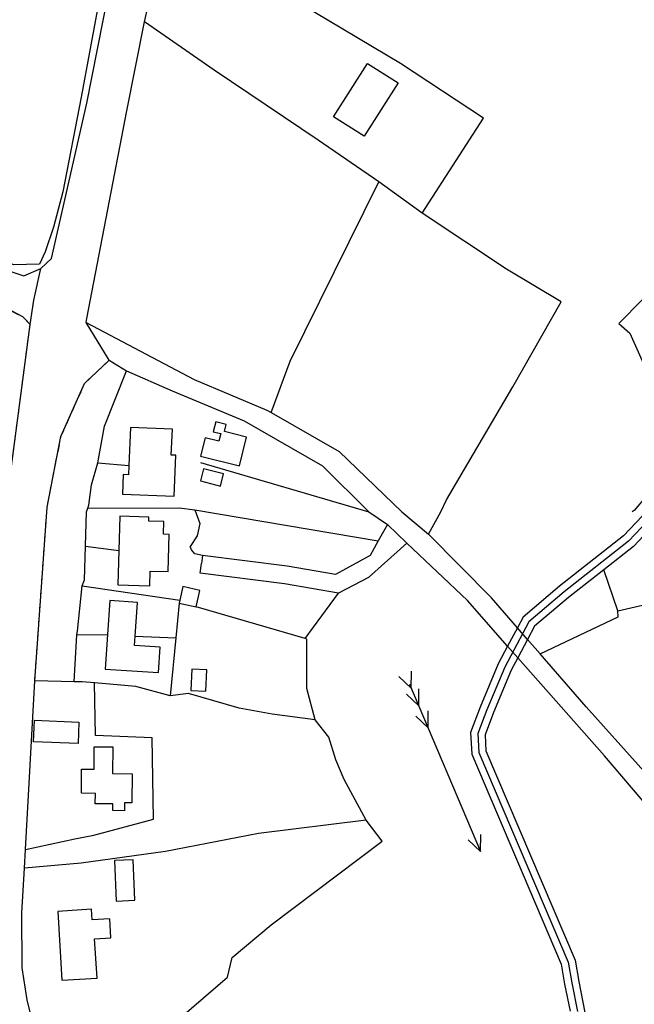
# Model space of a CAD drawing. Extents: x 119999 to 6050531, y -19778 to 3735158.
# Tile 55 of 66: x 3100540 to 3274803, y 1667415 to 1946547. Entities that reach past the tile are written whole.
import ezdxf

# ---------------------------------------------------------------- set-up
doc = ezdxf.new("R2010")
doc.units = 0
doc.header["$LTSCALE"] = 20
doc.linetypes.add('PECK', pattern=[0.2, 0.1, -0.1])
for name, color, linetype in [('90 - SITE GENERALLY', 2, 'Continuous'), ('BLD_OTL_S', 1, 'Continuous'), ('GEN_LIN_D', 3, 'Continuous'), ('GEN_PCK_D', 3, 'PECK'), ('ROADS', 7, 'Continuous'), ('WATER_FTR', 4, 'Continuous')]:
    doc.layers.add(name, color=color, linetype=linetype)

# ---------------------------------------------------------------- blocks, each defined once
blk = doc.blocks.new('33', base_point=(135.493669, 309.153345))
for p, q in [((135.303093, 309.0949), (137.533998, 310.06066)), ((154.338261, 309.0949), (156.569166, 310.06066)), ((157.725323, 309.0949), (159.956226, 310.06066)), ((160.456823, 309.0949), (162.687728, 310.06066)), ((161.059896, 309.0949), (135.303093, 309.0949)), ((135.303093, 309.0949), (137.533998, 308.12914)), ((154.338261, 309.0949), (156.569166, 308.12914)), ((157.725323, 309.0949), (159.956226, 308.12914)), ((160.456823, 309.0949), (162.687728, 308.12914))]:
    blk.add_line(p, q)
blk = doc.blocks.new('1586')
at = {"layer": 'BLD_OTL_S'}
for p, q in [((123025.92, 308474.96), (123025.74, 308474.15)), ((123025.74, 308474.15), (123030.56, 308473.1))]:
    blk.add_line(p, q, dxfattribs=at)
for points in [[(123087.84, 308621.62), (123078.18, 308606.48), (123069.49, 308612.02), (123079.15, 308627.16), (123087.84, 308621.62)], [(123031.85, 308515.77), (123042.85, 308513.03), (123044.88, 308521.2), (123038.6, 308522.77), (123039.1, 308524.76), (123036.11, 308525.5), (123035.42, 308522.75), (123037.54, 308522.22), (123037.01, 308520.07), (123033.15, 308521.02), (123031.85, 308515.77)], [(123011.52, 308513.19), (123011.41, 308510.56), (123009.89, 308510.62), (123009.66, 308505.07), (123024.3, 308504.46), (123024.78, 308516.07), (123023.52, 308516.12), (123023.83, 308523.44), (123011.97, 308523.93), (123011.52, 308513.19)], [(123031.8, 308508.77), (123037.49, 308507.34), (123038.35, 308510.8), (123032.67, 308512.22), (123031.8, 308508.77)], [(123008.61, 308489.04), (123008.33, 308479.34), (123017.42, 308479.08), (123017.54, 308483.25), (123022.64, 308483.1), (123022.94, 308493.63), (123021.32, 308493.67), (123021.42, 308497.25), (123017.17, 308497.37), (123017.2, 308498.54), (123008.89, 308498.78), (123008.61, 308489.04)], [(123030.56, 308473.1), (123031.58, 308477.77), (123026.76, 308478.82), (123025.92, 308474.96)], [(123013.31, 308464.78), (123013.96, 308474.35), (123006.12, 308474.88), (123005.47, 308465.22)], [(123005.47, 308465.22), (123004.8, 308455.47), (123019.92, 308454.45), (123020.41, 308461.64), (123013.13, 308462.13), (123013.31, 308464.78)], [(123029.32, 308455.46), (123029.06, 308449.4), (123033.35, 308449.22), (123033.61, 308455.28), (123029.32, 308455.46)], [(122984.74, 308440.92), (122997.35, 308440.39), (122997.09, 308434.31), (122984.48, 308434.84), (122984.74, 308440.92)], [(123006.91, 308433.39), (123006.84, 308425.81), (123012.4, 308425.76), (123012.34, 308417.55), (123010.27, 308417.57), (123010.25, 308415.3), (123006.91, 308415.33), (123006.93, 308417.22), (123001.97, 308417.26), (123001.99, 308420.2), (122998.02, 308420.23), (122998.08, 308427.07), (123001.61, 308427.04), (123001.67, 308433.44), (123006.91, 308433.39)], [(123007.42, 308401.16), (123007.89, 308389.68), (123013.17, 308389.9), (123012.7, 308401.38), (123007.42, 308401.16)], [(122991.31, 308386.77), (122992.51, 308367.25), (123002.47, 308367.87), (123001.79, 308378.99), (123006.39, 308379.28), (123006.06, 308384.63), (123001.09, 308384.32), (123000.9, 308387.36), (122991.31, 308386.77)]]:
    blk.add_lwpolyline(points, dxfattribs=at)
at = {"layer": 'GEN_LIN_D'}
for p, q in [((123094.63, 308584.68), (123082.37, 308593.54)), ((122986.54, 308569.05), (122989.52, 308571.82)), ((123005.94, 308543.05), (123010.83, 308540.02)), ((123002.7, 308513.96), (123011.52, 308513.19)), ((123031.84, 308514.02), (123079.58, 308500)), ((123030.23, 308500.61), (123082.22, 308491.8)), ((123079.58, 308500), (123084.84, 308496.43)), ((123084.84, 308496.43), (123082.22, 308491.8)), ((122999.19, 308490.34), (123008.61, 308489.04)), ((123032.35, 308487.65), (123032.06, 308485.37)), ((123150.09, 308471.94), (123146.18, 308483.58)), ((122998.21, 308479.01), (123025.92, 308474.96)), ((123061.47, 308464.08), (123070.91, 308476.97)), ((123025.74, 308474.15), (123024.79, 308464.34)), ((123061.47, 308464.08), (123030.56, 308473.1)), ((123150.09, 308471.94), (123159.63, 308474.18)), ((123124.56, 308463.86), (123121.67, 308467.18)), ((122996, 308451.87), (122996.74, 308465.14)), ((122996.74, 308465.14), (123005.47, 308465.22)), ((123013.31, 308464.78), (123024.79, 308464.34)), ((123024.79, 308464.34), (123023.19, 308447.88)), ((123128.13, 308459.75), (123124.56, 308463.86)), ((123121.79, 308458.67), (123118.89, 308461.97)), ((122982.19, 308404.27), (122984.8, 308452.1)), ((122996, 308451.87), (122984.8, 308452.1)), ((122981.89, 308399.02), (122982.19, 308404.27))]:
    blk.add_line(p, q, dxfattribs=at)
for points in [[(123032.39, 308800.15), (123024.57, 308758.26), (123016.48, 308710.06), (123010.36, 308684.53), (122997.95, 308617.55), (122992.78, 308590.72), (122990.09, 308580.72), (122987.77, 308573.74), (122986.11, 308570.27), (122978.77, 308570.07), (122971.34, 308573.67), (122969.87, 308571.5)], [(122989.52, 308571.82), (122999.6, 308615.9), (123011.86, 308678.15), (123012.18, 308679.48), (123013.6, 308688.19)], [(123015.9, 308638.94), (123018.05, 308648.06), (123021.26, 308649.19), (123021.98, 308654.21), (123020.03, 308656.06), (123021.72, 308666.37)], [(123094.63, 308584.68), (123112.07, 308611.67), (123088.55, 308627.13), (123064.19, 308641.56), (123033.82, 308659.05), (123021.72, 308666.37)], [(123208.47, 308646.88), (123202.17, 308641.3), (123190.93, 308630.29), (123185.65, 308624.28), (123177.85, 308610.9), (123172.6, 308599.07), (123169.26, 308581.26), (123167.22, 308576.8), (123157.21, 308560.32), (123150.39, 308553.45), (123153.49, 308550.72), (123164.9, 308525.28), (123161.72, 308510.38), (123158.49, 308504.72), (123154.75, 308500.42), (123154.18, 308500.01)], [(122999.61, 308554.79), (123010.93, 308613.72), (123015.9, 308638.94)], [(123082.37, 308593.54), (123065.18, 308605.36), (123035.7, 308625.21), (123015.9, 308638.94)], [(123051.87, 308528.16), (123057.24, 308542.77), (123082.37, 308593.54)], [(123096.41, 308493.66), (123099.94, 308500), (123101.54, 308503.41), (123120.39, 308535.5), (123134.02, 308559.52), (123118.52, 308568.85), (123094.63, 308584.68)], [(122969.87, 308571.5), (122973.2, 308569.8), (122981.67, 308566.92), (122986.54, 308569.05)], [(123158.71, 308497.56), (123153.16, 308491.72), (123134.87, 308477.32), (123124.91, 308468.89), (123118.05, 308456.03), (123112.99, 308443.86), (123110.44, 308437.14), (123110.72, 308431.82), (123136.03, 308372.36), (123137.05, 308366.5), (123138.73, 308358.34)], [(122999.37, 308553.75), (123029.98, 308537.59), (123050.59, 308528.89), (123051.87, 308528.16)], [(123002.7, 308513.96), (123004.55, 308524.35), (123010.83, 308540.02)], [(123010.83, 308540.02), (123023.78, 308534.31), (123044.15, 308525.87), (123066.36, 308513.06), (123079.58, 308500)], [(123051.87, 308528.16), (123071.08, 308517.16), (123088.88, 308500), (123096.41, 308493.66)], [(122999.89, 308501.1), (123000.18, 308501.93), (123000.93, 308507.71), (123002.7, 308513.96)], [(122999.19, 308490.34), (122999.52, 308500), (122999.89, 308501.1)], [(122999.89, 308501.1), (123025.76, 308501.13), (123030.23, 308500.61)], [(123030.23, 308500.61), (123031.61, 308496.7), (123030.86, 308493.27), (123028.85, 308490.16)], [(123082.22, 308491.8), (123079.87, 308487.66), (123070.09, 308482.22), (123056.35, 308484.61), (123032.35, 308487.65)], [(123121.67, 308467.18), (123114.33, 308475.66), (123096.41, 308493.66)], [(122998.21, 308479.01), (122998.94, 308480.76), (122999.19, 308490.34)], [(123032.35, 308487.65), (123030.18, 308488.08), (123029.23, 308489.27), (123028.85, 308490.16)], [(123090.3, 308491.13), (123079.44, 308481.42), (123070.91, 308476.97)], [(123118.89, 308461.97), (123107.47, 308474.93), (123090.3, 308491.13)], [(123070.91, 308476.97), (123055.6, 308479.63), (123031.72, 308482.66), (123032.06, 308485.37)], [(122996.74, 308465.14), (122996.91, 308466.17), (122998.21, 308479.01)], [(123128.13, 308459.75), (123150.21, 308470.27), (123150.09, 308471.94)], [(123064.35, 308441.09), (123061.99, 308449.93), (123061.99, 308463.93), (123061.47, 308464.08)], [(123254, 308309.18), (123240.39, 308323.75), (123220.16, 308347.6), (123220.12, 308348.6), (123194.14, 308378.01), (123162.21, 308412.22), (123146.31, 308430.83), (123121.79, 308458.67)], [(123186.7, 308393.72), (123173.92, 308408.19), (123141.12, 308444.77), (123128.13, 308459.75)], [(122982.19, 308404.27), (122996.21, 308407.3), (123001.56, 308408.33), (123018.44, 308412.94), (123018.14, 308435.95), (123001.99, 308436.63), (123001.72, 308451.53)], [(123001.72, 308451.53), (122998.3, 308451.82), (122996, 308451.87)], [(123023.19, 308447.88), (123013.51, 308450.53), (123001.72, 308451.53)], [(123064.35, 308441.09), (123052.16, 308442.67), (123042.76, 308444.34), (123028.39, 308448.54), (123023.19, 308447.88)], [(123078.73, 308412.61), (123072.52, 308424.15), (123070.19, 308429.73), (123068.19, 308436.13), (123064.35, 308441.09)], [(123078.73, 308412.61), (123048.22, 308408.85), (123021.85, 308403.76), (122997.95, 308400.4), (122981.89, 308399.02)], [(123039.5, 308368.15), (123040.79, 308373.69), (123051.81, 308382.97), (123083.3, 308406.67), (123078.73, 308412.61)], [(122994.13, 308331), (122986.13, 308347.55), (122982.66, 308361.71), (122981.25, 308370.76), (122981.18, 308386.31), (122981.89, 308399.02)], [(123005.31, 308339.95), (123022.41, 308353.42), (123039.5, 308368.15)]]:
    blk.add_lwpolyline(points, dxfattribs=at)
at = {"layer": 'GEN_PCK_D'}
for p, q in [((122976.53, 308500), (122983.5, 308553.14)), ((122999.37, 308553.75), (122999.61, 308554.79))]:
    blk.add_line(p, q, dxfattribs=at)
for points in [[(122965.52, 308561.4), (122972.93, 308560.51), (122974.8, 308558.76), (122981.33, 308555.4), (122983.5, 308553.14)], [(122984.8, 308452.1), (122988.31, 308501.39), (122992.25, 308521.38), (122998.92, 308536.42), (123005.94, 308543.05)]]:
    blk.add_lwpolyline(points, dxfattribs=at)
at = {"layer": 'ROADS'}
for p, q in [((122986.54, 308569.05), (122989.52, 308571.82)), ((122976.53, 308500), (122983.5, 308553.14)), ((122999.37, 308553.75), (122999.61, 308554.79)), ((123005.94, 308543.05), (122999.37, 308553.75)), ((123005.94, 308543.05), (122999.37, 308553.75)), ((123005.94, 308543.05), (123010.83, 308540.02)), ((123079.58, 308500), (123084.84, 308496.43)), ((123084.84, 308496.43), (123082.22, 308491.8)), ((123090.3, 308491.13), (123084.84, 308496.43)), ((123090.3, 308491.13), (123084.84, 308496.43)), ((123032.35, 308487.65), (123032.06, 308485.37)), ((123124.56, 308463.86), (123121.67, 308467.18)), ((123128.13, 308459.75), (123124.56, 308463.86)), ((123121.79, 308458.67), (123118.89, 308461.97)), ((122982.19, 308404.27), (122984.8, 308452.1)), ((122981.89, 308399.02), (122982.19, 308404.27))]:
    blk.add_line(p, q, dxfattribs=at)
for points in [[(122989.52, 308571.82), (122999.6, 308615.9), (123011.86, 308678.15), (123012.18, 308679.48), (123013.6, 308688.19)], [(123015.9, 308638.94), (123018.05, 308648.06), (123021.26, 308649.19), (123021.98, 308654.21), (123020.03, 308656.06), (123021.72, 308666.37)], [(122999.61, 308554.79), (123010.93, 308613.72), (123015.9, 308638.94)], [(122969.87, 308571.5), (122973.2, 308569.8), (122981.67, 308566.92), (122986.54, 308569.05)], [(122983.5, 308553.14), (122984.51, 308560.05), (122986.54, 308569.05)], [(122983.5, 308553.14), (122984.51, 308560.05), (122986.54, 308569.05)], [(122965.52, 308561.4), (122972.93, 308560.51), (122974.8, 308558.76), (122981.33, 308555.4), (122983.5, 308553.14)], [(122999.37, 308553.75), (123029.98, 308537.59), (123050.59, 308528.89), (123051.87, 308528.16)], [(122984.8, 308452.1), (122988.31, 308501.39), (122992.25, 308521.38), (122998.92, 308536.42), (123005.94, 308543.05)], [(123010.83, 308540.02), (123023.78, 308534.31), (123044.15, 308525.87), (123066.36, 308513.06), (123079.58, 308500)], [(123051.87, 308528.16), (123071.08, 308517.16), (123088.88, 308500), (123096.41, 308493.66)], [(123082.22, 308491.8), (123079.87, 308487.66), (123070.09, 308482.22), (123056.35, 308484.61), (123032.35, 308487.65)], [(123121.67, 308467.18), (123114.33, 308475.66), (123096.41, 308493.66)], [(123090.3, 308491.13), (123079.44, 308481.42), (123070.91, 308476.97)], [(123118.89, 308461.97), (123107.47, 308474.93), (123090.3, 308491.13)], [(123070.91, 308476.97), (123055.6, 308479.63), (123031.72, 308482.66), (123032.06, 308485.37)], [(123254, 308309.18), (123240.39, 308323.75), (123220.16, 308347.6), (123220.12, 308348.6), (123194.14, 308378.01), (123162.21, 308412.22), (123146.31, 308430.83), (123121.79, 308458.67)], [(123186.7, 308393.72), (123173.92, 308408.19), (123141.12, 308444.77), (123128.13, 308459.75)], [(122994.13, 308331), (122986.13, 308347.55), (122982.66, 308361.71), (122981.25, 308370.76), (122981.18, 308386.31), (122981.89, 308399.02)]]:
    blk.add_lwpolyline(points, dxfattribs=at)
at = {"layer": 'WATER_FTR'}
for p, q in [((123121.67, 308467.18), (123118.89, 308461.97)), ((123124.56, 308463.86), (123121.79, 308458.67))]:
    blk.add_line(p, q, dxfattribs=at)
for points in [[(123032.39, 308800.15), (123024.57, 308758.26), (123016.48, 308710.06), (123010.36, 308684.53), (122997.95, 308617.55), (122992.78, 308590.72), (122990.09, 308580.72), (122987.77, 308573.74), (122986.11, 308570.27), (122978.77, 308570.07), (122971.34, 308573.67), (122969.87, 308571.5)], [(123247.06, 308637.48), (123245.79, 308638.1), (123230.13, 308617.09), (123216.25, 308595.39), (123203.86, 308576.96), (123197.42, 308567.18), (123186.96, 308553.66), (123181.04, 308543.44), (123175.84, 308538.42), (123168.68, 308528.1), (123164.05, 308520.23), (123163.28, 308514.42), (123161.03, 308506.59), (123157.74, 308500), (123157.05, 308498.79), (123151.78, 308493.24), (123133.57, 308478.91), (123123.28, 308470.2), (123121.67, 308467.18)], [(123166.62, 308510.84), (123164.93, 308504.95), (123162.46, 308500), (123160.38, 308496.32), (123154.55, 308490.2), (123146.18, 308483.58)], [(123146.18, 308483.58), (123136.17, 308475.73), (123126.54, 308467.58), (123124.56, 308463.86)], [(123118.89, 308461.97), (123116.2, 308456.91), (123111.09, 308444.62), (123108.37, 308437.46), (123108.69, 308431.35), (123134.05, 308371.78), (123135.03, 308366.12), (123136.6, 308358.49)], [(123121.79, 308458.67), (123119.91, 308455.15), (123114.9, 308443.1), (123112.51, 308436.82), (123112.75, 308432.29), (123138.01, 308372.95), (123139.07, 308366.89), (123140.82, 308358.11)]]:
    blk.add_lwpolyline(points, dxfattribs=at)
at = {"layer": 'WATER_FTR', "xscale": 2, "yscale": 2, "rotation": 113.0003078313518}
blk.add_blockref('33', (123110.97, 308404.02), dxfattribs=at)

msp = doc.modelspace()

# ---------------------------------------------------------------- block references
at = {"layer": '90 - SITE GENERALLY', "xscale": 1000, "yscale": 1000, "zscale": 1000}
msp.add_blockref('1586', (-119880000.2, -306692999.7), dxfattribs=at)

doc.saveas('drawing.dxf')
